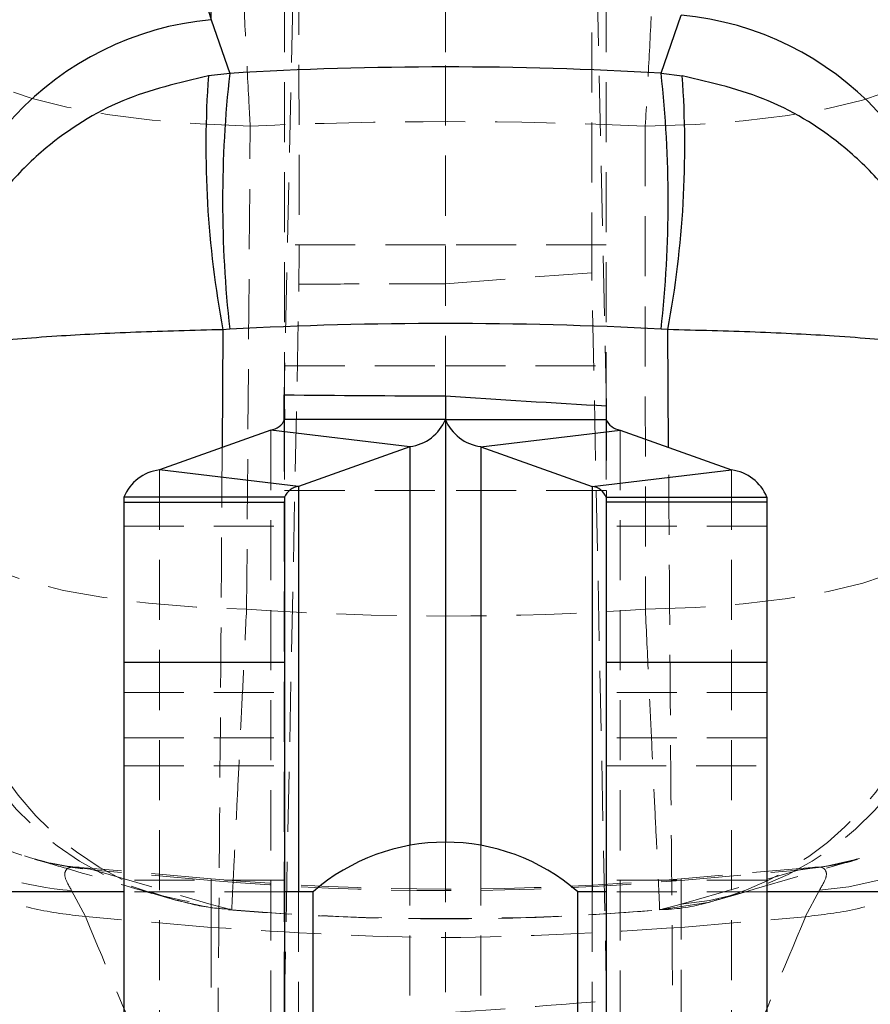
# Model space of a CAD drawing. Header units: millimetres. Extents: x 40 to 407, y 11 to 284.
# Tile 15 of 22: x 280 to 298, y 242 to 262. Entities that reach past the tile are written whole.
import ezdxf

# ---------------------------------------------------------------- set-up
doc = ezdxf.new("R2010")
doc.units = ezdxf.units.MM
doc.linetypes.add('HIDDEN', pattern=[1.905, 1.27, -0.635])

msp = doc.modelspace()

# ---------------------------------------------------------------- linework, layer by layer
at = {"color": 7, "linetype": 'Continuous', "lineweight": 25}
for p, q in [((283.83703, 262.33099), (283.83703, 273.00348)), ((280.8403, 272.04961), (283.83703, 262.33099)), ((283.83703, 262.33099), (284.22693, 261.19516)), ((293.35159, 261.19705), (293.7732, 262.42978)), ((284.22693, 261.19516), (283.77727, 261.14112)), ((293.35159, 261.19705), (293.79911, 261.14359)), ((284.22693, 255.78509), (284.08506, 255.77329)), ((293.49277, 255.77507), (293.35159, 255.78674)), ((285.38004, 253.83519), (285.38004, 254.39564)), ((288.78928, 254.37527), (288.78928, 253.87675)), ((292.18928, 254.16251), (292.18928, 253.87675)), ((292.19853, 253.83517), (292.19853, 254.16198)), ((285.38928, 254.09225), (285.38928, 253.87675)), ((288.78928, 253.87675), (285.38928, 253.87675)), ((288.78928, 253.87675), (288.78928, 244.93165)), ((288.78928, 253.87675), (292.18928, 253.87675)), ((285.09453, 253.64979), (282.73954, 252.80818)), ((288.03902, 253.29903), (285.09453, 253.64979)), ((289.53954, 253.29903), (292.48402, 253.64979)), ((292.48402, 253.64979), (294.83902, 252.80818)), ((288.03902, 253.29903), (285.68402, 252.45742)), ((289.53954, 253.29903), (291.89453, 252.45742)), ((285.68402, 252.45742), (282.73954, 252.80818)), ((291.89453, 252.45742), (294.83902, 252.80818)), ((285.38928, 252.23046), (281.98928, 252.23046)), ((281.98928, 252.23046), (281.98928, 252.12443)), ((285.38928, 252.23046), (285.38928, 252.12443)), ((292.18928, 252.23046), (295.58928, 252.23046)), ((292.18928, 252.23046), (292.18928, 252.12443)), ((295.58928, 252.23046), (295.58928, 252.12443)), ((281.98928, 252.12443), (285.38928, 252.12443)), ((281.98928, 252.12443), (281.98928, 248.73165)), ((285.38928, 252.12443), (285.38928, 248.73165)), ((295.58928, 252.12443), (292.18928, 252.12443)), ((292.18928, 252.12443), (292.18928, 248.73165)), ((295.58928, 252.12443), (295.58928, 248.73165)), ((285.38928, 248.73165), (281.98928, 248.73165)), ((281.98928, 248.73165), (281.98928, 236.35081)), ((285.38928, 248.73165), (285.38928, 236.35081)), ((295.58928, 248.73165), (292.18928, 248.73165)), ((292.18928, 248.73165), (292.18928, 236.35081)), ((295.58928, 248.73165), (295.58928, 236.35081)), ((281.98928, 243.88165), (278.39315, 243.88165)), ((285.98928, 243.88165), (285.38928, 243.88165)), ((285.98928, 243.88068), (285.98928, 243.88165)), ((285.98928, 231.18165), (285.98928, 243.88068)), ((292.18928, 243.88165), (291.58928, 243.88165)), ((291.58928, 243.88068), (291.58928, 243.88165)), ((291.58928, 231.18165), (291.58928, 243.88068)), ((299.18541, 243.88165), (295.58928, 243.88165))]:
    msp.add_line(p, q, dxfattribs=at)
at = {"color": 7, "linetype": 'HIDDEN', "lineweight": 18}
for p, q in [((285.64713, 266.50278), (285.38004, 254.39564)), ((292.19853, 254.16198), (291.92921, 266.38876)), ((285.38928, 264.82087), (285.38928, 254.09225)), ((288.78928, 264.82087), (288.78928, 261.42028)), ((292.18928, 264.82087), (292.18928, 254.16251)), ((288.78928, 254.37527), (288.78928, 261.42028)), ((288.78928, 257.56683), (285.38928, 257.56683)), ((292.18928, 257.56683), (288.78928, 257.56683)), ((288.78928, 256.746), (291.88528, 256.97963)), ((292.19853, 241.57559), (291.88528, 256.97963)), ((285.38004, 241.34272), (285.69267, 256.73781)), ((285.38928, 255.00683), (288.78928, 255.00683)), ((288.78928, 255.00683), (292.18928, 255.00683)), ((285.38004, 241.34272), (285.38004, 253.83519)), ((285.38928, 253.87675), (285.38928, 252.23046)), ((292.18928, 253.87675), (292.18928, 252.23046)), ((292.19853, 241.57559), (292.19853, 253.83517)), ((285.09453, 253.64979), (285.09453, 241.20349)), ((292.48402, 253.64979), (292.48402, 241.20349)), ((282.73954, 252.80818), (282.73954, 240.36188)), ((294.83902, 252.80818), (294.83902, 240.36188)), ((285.38928, 252.37457), (288.78928, 252.37457)), ((292.18928, 252.37457), (288.78928, 252.37457)), ((281.98928, 251.61581), (285.38928, 251.61581)), ((295.58928, 251.61581), (292.18928, 251.61581)), ((281.98928, 248.09722), (285.38928, 248.09722)), ((295.58928, 248.09722), (292.18928, 248.09722)), ((281.98928, 247.13773), (285.38928, 247.13773)), ((295.58928, 247.13773), (292.18928, 247.13773)), ((281.98928, 246.55), (285.38928, 246.55)), ((292.18928, 246.55), (295.58928, 246.55)), ((288.03902, 244.86503), (288.03902, 240.85273)), ((288.78928, 244.93165), (288.78928, 241.43045)), ((289.53954, 244.86503), (289.53954, 240.85273)), ((281.04875, 244.39067), (281.06172, 244.38908)), ((281.06172, 244.38908), (281.27386, 244.36307)), ((283.83703, 244.157), (281.06265, 244.39972)), ((281.27386, 244.36307), (281.36073, 244.34168)), ((283.83703, 244.12518), (281.36073, 244.34168)), ((281.36073, 244.34168), (283.83703, 243.61694)), ((296.54868, 244.39982), (293.7732, 244.157)), ((293.7732, 244.12518), (296.25376, 244.34205)), ((293.7732, 243.61939), (296.25376, 244.34205)), ((296.25376, 244.34205), (296.30328, 244.35467)), ((296.30328, 244.35467), (296.54941, 244.39144)), ((296.54941, 244.39144), (296.56359, 244.39356)), ((285.38928, 244.13165), (281.98928, 244.13165)), ((283.83703, 243.13068), (283.83703, 244.15614)), ((283.83703, 243.61694), (283.83703, 244.12518)), ((295.58928, 244.13165), (292.18928, 244.13165)), ((293.7732, 243.13068), (293.7732, 244.15614)), ((293.7732, 244.12518), (293.7732, 243.61939)), ((281.17893, 243.35844), (280.88479, 243.90896)), ((296.70063, 243.91556), (296.40091, 243.35583)), ((285.38928, 243.88165), (281.98928, 243.88165)), ((282.57988, 243.85351), (283.01203, 243.72626)), ((285.68402, 243.88165), (285.68402, 240.01112)), ((291.89453, 243.88165), (291.89453, 240.01112)), ((295.58928, 243.88165), (292.18928, 243.88165)), ((294.57547, 243.7226), (295.02369, 243.85036)), ((294.57687, 243.72118), (294.66056, 243.74553)), ((283.83703, 243.61694), (284.27439, 243.50092)), ((293.3195, 243.49959), (293.7732, 243.61939)), ((281.17412, 243.35881), (281.17893, 243.35844)), ((283.83703, 243.13068), (281.17893, 243.35844)), ((293.7732, 243.13068), (296.40091, 243.35583)), ((296.40091, 243.35583), (296.40571, 243.3562)), ((283.83703, 243.13068), (283.83703, 237.09501)), ((293.7732, 237.15554), (293.7732, 243.13068))]:
    msp.add_line(p, q, dxfattribs=at)
at = {"color": 8, "linetype": 'Continuous', "lineweight": 25}
for p, q in [((284.08506, 255.77329), (284.06863, 253.28316)), ((293.50944, 253.28333), (293.49277, 255.77507)), ((288.03902, 253.29903), (288.03902, 244.86503)), ((289.53954, 253.29903), (289.53954, 244.86503)), ((285.68402, 252.45742), (285.68402, 243.88165)), ((291.89453, 252.45742), (291.89453, 243.88165))]:
    msp.add_line(p, q, dxfattribs=at)
at = {"color": 7, "linetype": 'HIDDEN', "lineweight": 18, "flags": 128}
for points in [[(284.66154, 260.08031), (283.60274, 260.1247), (282.58561, 260.20783), (281.63784, 260.32744), (280.78522, 260.48027), (280.05097, 260.66216), (279.45507, 260.86816), (279.01374, 261.09266), (278.739, 261.32956)], [(293.01652, 260.07719), (294.07191, 260.11508), (295.08576, 260.19164), (296.03065, 260.3048), (296.88103, 260.4515), (297.61388, 260.62777), (298.2094, 260.82884), (298.65146, 261.04928), (298.92811, 261.28312)], [(284.58375, 249.85962), (284.62237, 254.92655), (284.66154, 260.08031)], [(293.01652, 260.07719), (293.01778, 254.92693), (293.01903, 249.85912)], [(278.67132, 251.10737), (278.94652, 250.87094), (279.38764, 250.64688), (279.98272, 250.44127), (280.71562, 250.25968), (281.56646, 250.10704), (282.51218, 249.98749), (283.52711, 249.90426), (284.58375, 249.85962)], [(293.01903, 249.85912), (294.07411, 249.897), (295.08769, 249.97354), (296.03236, 250.08665), (296.88257, 250.23329), (297.61535, 250.40949), (298.21089, 250.61048), (298.65307, 250.83084), (298.92996, 251.06459)], [(295.02369, 243.84955), (295.32205, 243.93646), (297.50465, 244.57233)], [(293.3195, 243.49959), (294.34135, 243.65931), (294.57687, 243.72118)]]:
    msp.add_lwpolyline(points, dxfattribs=at)
at = {"color": 7, "linetype": 'Continuous', "lineweight": 25}
for centre, radius, start, end in [((284.43571, 255.84687), 6.51171, 95.275237, 178.437783), ((293.16707, 255.93849), 6.51953, 1.650757, 84.665463), ((308.44471, 258.49013), 24.36839, 173.626704, 186.373296), ((268.96596, 258.49189), 24.53521, 353.669931, 6.330069), ((304.63354, 259.64428), 20.90992, 175.894961, 190.66853), ((272.8079, 259.64839), 21.04439, 349.393981, 4.074297), ((285.04787, 254.01526), 0.36843, 277.276319, 337.918422), ((287.92024, 254.22931), 0.93783, 277.276319, 337.918422), ((289.65832, 254.22931), 0.93783, 202.081578, 262.723681), ((292.53069, 254.01526), 0.36843, 202.081578, 262.723681), ((282.85832, 251.8779), 0.93783, 97.276319, 157.918422), ((294.72024, 251.8779), 0.93783, 22.081578, 82.723681), ((285.73069, 252.09195), 0.36843, 97.276319, 157.918422), ((291.84787, 252.09195), 0.36843, 22.081578, 82.723681), ((288.78928, 240.67331), 4.25833, 48.88791, 131.11209)]:
    msp.add_arc(centre, radius, start, end, dxfattribs=at)
at = {"color": 7, "linetype": 'HIDDEN', "lineweight": 18}
for centre, radius, start, end in [((295.70293, 250.69585), 6.37762, 274.954726, 358.680167), ((296.26617, 250.24015), 6.33949, 273.929665, 0.727128), ((284.38451, 249.96908), 6.37569, 180.923649, 265.073888), ((284.77341, 249.85836), 6.37699, 180.945103, 265.511826), ((293.22238, 249.9731), 6.37754, 274.954725, 358.669129), ((292.79977, 249.86733), 6.39835, 286.907257, 358.582944), ((281.8839, 250.65124), 6.33121, 199.859625, 265.260079), ((281.80719, 250.67614), 6.33555, 205.875684, 265.171052), ((295.77818, 250.65424), 6.32142, 274.764861, 329.324409), ((281.35222, 250.32264), 6.43069, 239.359806, 265.831606), ((288.80511, 300.94249), 57.0024, 265, 275), ((288.80511, 300.94868), 57.04027, 265.003328, 274.996672), ((284.19959, 243.35109), 6.26657, 179.771373, 266.683192), ((293.41458, 243.40796), 6.2627, 273.28271, 0.293211)]:
    msp.add_arc(centre, radius, start, end, dxfattribs=at)
at = {"color": 7, "linetype": 'Continuous', "lineweight": 25}
for centre, major_axis, ratio, start_param, end_param in [((288.80511, 219.03382), (57.0024, 0), 0.74203858, 1.49095213, 1.65119858), ((288.80511, 219.03382), (57.0024, 0), 0.64682159, 1.49095213, 1.65119858), ((288.80511, 265.64977), (57.0024, 0), 0.19778998, 4.65226622, 4.71211119), ((288.80511, 265.64869), (56.9968, -4.05798), 0.1968311, 4.72612396, 4.78596807)]:
    msp.add_ellipse(centre, major_axis=major_axis, ratio=ratio, start_param=start_param, end_param=end_param, dxfattribs=at)
at = {"color": 7, "linetype": 'HIDDEN', "lineweight": 18}
for centre, major_axis, ratio, start_param, end_param in [((288.80511, 224.56423), (57.0024, 0), 0.62471545, 1.49684765, 1.64355171), ((288.80511, 301.747), (57.0024, 0), 0.91277287, 4.63826532, 4.78638171), ((288.80511, 301.747), (0, 58.43093), 0.97555177, 3.06202567, 3.22087214), ((288.80511, 253.56968), (56.9957, 4.08772), 0.21381886, 4.69677734, 4.75662146)]:
    msp.add_ellipse(centre, major_axis=major_axis, ratio=ratio, start_param=start_param, end_param=end_param, dxfattribs=at)
for points, knots in [([(284.66154, 260.08031), (284.65213, 260.25056), (284.61834, 260.8619), (284.56177, 261.95266), (284.49603, 263.30972), (284.43635, 264.63302), (284.38249, 265.92472), (284.33816, 267.11483), (284.30573, 268.16183), (284.28815, 268.99545), (284.28459, 269.65031), (284.29675, 269.89236), (284.30292, 270.01517)], [0, 0, 0, 0, 0.03975096, 0.14274098, 0.2486295, 0.34976865, 0.45364797, 0.56970429, 0.67510086, 0.78359439, 0.8901999, 1, 1, 1, 1]), ([(293.39432, 270.0096), (293.39482, 270.00326), (293.40341, 269.89503), (293.41263, 269.58808), (293.40807, 268.91438), (293.38636, 268.02362), (293.34707, 266.86116), (293.293, 265.53249), (293.22862, 264.11162), (293.16358, 262.77902), (293.09283, 261.41622), (293.04196, 260.52354), (293.01652, 260.07719)], [0, 0, 0, 0, 0.00691293, 0.11796437, 0.22901485, 0.33892134, 0.44882652, 0.58759485, 0.69033405, 0.79307294, 0.89653627, 1, 1, 1, 1]), ([(285.67277, 265.18835), (285.67453, 265.07495), (285.6781, 264.84487), (285.68277, 264.22688), (285.68682, 263.42027), (285.69003, 262.44199), (285.69237, 261.30766), (285.69374, 260.06825), (285.6941, 258.73739), (285.6936, 257.61637), (285.69289, 256.9459), (285.69267, 256.73781)], [0, 0, 0, 0, 0.11656956, 0.23651945, 0.35308907, 0.4730396, 0.58960185, 0.70954513, 0.82609484, 0.94602507, 1, 1, 1, 1]), ([(291.88528, 256.97963), (291.88491, 257.43659), (291.88416, 258.3505), (291.8843, 259.69192), (291.88539, 260.9613), (291.88746, 262.12695), (291.89045, 263.15039), (291.89426, 264.0096), (291.89881, 264.67034), (291.90268, 265.01862), (291.90498, 265.14496), (291.90546, 265.17166)], [0, 0, 0, 0, 0.12094366, 0.24188734, 0.36283071, 0.48377412, 0.6047232, 0.72567231, 0.84662873, 0.96758516, 1, 1, 1, 1]), ([(285.69267, 256.73781), (286.11672, 256.73885), (287.14894, 256.74136), (288.18113, 256.74428), (288.78928, 256.746)], [0, 0, 0, 0, 0.41081841, 1, 1, 1, 1]), ([(284.06863, 253.28316), (284.05728, 251.48703), (284.02931, 247.06099), (283.99214, 242.63518), (283.97005, 240.00541)], [0, 0, 0, 0, 0.40580944, 1, 1, 1, 1]), ([(293.60958, 240.00257), (293.5871, 242.63303), (293.54928, 247.05984), (293.52094, 251.48689), (293.50944, 253.28333)], [0, 0, 0, 0, 0.59421069, 1, 1, 1, 1]), ([(284.27439, 243.50092), (284.27331, 243.50342), (284.27095, 243.50889), (284.28396, 243.79146), (284.31244, 244.36116), (284.35519, 245.20627), (284.40771, 246.26108), (284.46127, 247.34873), (284.52001, 248.55427), (284.56251, 249.4245), (284.58375, 249.85962)], [0, 0, 0, 0, 0.10631006, 0.23353721, 0.36076298, 0.52336077, 0.64234918, 0.76133707, 0.88066841, 1, 1, 1, 1]), ([(293.01903, 249.85912), (293.04185, 249.37486), (293.08486, 248.46211), (293.14322, 247.22358), (293.19676, 246.10017), (293.24332, 245.13875), (293.28104, 244.37138), (293.30696, 243.84316), (293.32214, 243.51906), (293.32039, 243.50614), (293.3195, 243.49959)], [0, 0, 0, 0, 0.13284467, 0.25039589, 0.37117258, 0.50631717, 0.6271065, 0.75139086, 0.87387864, 1, 1, 1, 1]), ([(275.77342, 247.19405), (275.8365, 247.03146), (276.02834, 246.537), (276.53115, 245.79731), (277.24805, 245.00055), (278.10415, 244.34271), (279.05928, 243.83623), (280.09162, 243.48663), (280.81329, 243.40141), (281.17412, 243.35881)], [0, 0, 0, 0, 0.07549181, 0.229577, 0.38366219, 0.53774663, 0.69183106, 0.84591553, 1, 1, 1, 1]), ([(296.40571, 243.3562), (296.76149, 243.39764), (297.48338, 243.48172), (298.51087, 243.83016), (299.47203, 244.33628), (300.32387, 244.99164), (301.0468, 245.78982), (301.54948, 246.53095), (301.74467, 247.03054), (301.80847, 247.19385)], [0, 0, 0, 0, 0.15182078, 0.30804439, 0.45986516, 0.61608871, 0.76791024, 0.92413453, 1, 1, 1, 1]), ([(280.10165, 244.57435), (280.32349, 244.50939), (281.14832, 244.26787), (281.97623, 244.02578), (282.58147, 243.84881)], [0, 0, 0, 0, 0.2689541, 1, 1, 1, 1]), ([(280.31053, 244.52001), (280.2592, 244.53119), (280.1864, 244.54704), (280.12593, 244.56973), (280.1081, 244.57643)], [0, 0, 0, 0, 0.70510631, 1, 1, 1, 1]), ([(297.38933, 244.53494), (297.35598, 244.52568), (297.27104, 244.5021), (297.00328, 244.45072), (296.75272, 244.40556), (296.57609, 244.39719), (296.56339, 244.39659)], [0, 0, 0, 0, 0.23987254, 0.61088728, 0.97202687, 1, 1, 1, 1]), ([(297.50498, 244.57287), (297.47889, 244.56476), (297.44151, 244.55314), (297.40057, 244.54432), (297.3882, 244.54166)], [0, 0, 0, 0, 0.69793679, 1, 1, 1, 1]), ([(281.04932, 244.39998), (281.03714, 244.40057), (280.87165, 244.40849), (280.63643, 244.44936), (280.39571, 244.49351), (280.3193, 244.5136), (280.29536, 244.5199)], [0, 0, 0, 0, 0.03081342, 0.41861613, 0.81783194, 1, 1, 1, 1]), ([(280.88479, 243.90896), (280.83007, 244.00421), (280.72024, 244.1954), (280.74884, 244.35196), (280.85229, 244.4201), (281.0093, 244.39658), (281.04875, 244.39067)], [0, 0, 0, 0, 0.29538099, 0.59294364, 0.89773916, 1, 1, 1, 1]), ([(296.56359, 244.39356), (296.58904, 244.39783), (296.73096, 244.42161), (296.83288, 244.362), (296.87247, 244.2128), (296.75806, 244.01491), (296.70063, 243.91556)], [0, 0, 0, 0, 0.06667279, 0.37176088, 0.68460435, 1, 1, 1, 1]), ([(282.99839, 243.73597), (283.25758, 243.66397), (283.67619, 243.54769), (284.10922, 243.52178), (284.27413, 243.51192)], [0, 0, 0, 0, 0.61916013, 1, 1, 1, 1]), ([(293.31976, 243.50567), (293.38303, 243.5073), (293.76093, 243.51704), (294.2154, 243.60424), (294.58656, 243.73234), (294.66039, 243.75782)], [0, 0, 0, 0, 0.13874702, 0.82869674, 1, 1, 1, 1]), ([(284.20076, 243.50147), (284.68313, 243.46515), (286.0331, 243.36353), (288.25872, 243.29526), (290.8448, 243.32259), (292.55282, 243.44157), (293.39306, 243.50011)], [0, 0, 0, 0, 0.157809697, 0.441640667, 0.72532186, 1, 1, 1, 1]), ([(283.83703, 237.09501), (283.41268, 238.08098), (282.51374, 240.16969), (281.637, 242.25687), (281.17412, 243.35881)], [0, 0, 0, 0, 0.47204726, 1, 1, 1, 1]), ([(296.40571, 243.3562), (295.93633, 242.23716), (295.06967, 240.17102), (294.1807, 238.10335), (293.7732, 237.15554)], [0, 0, 0, 0, 0.54160656, 1, 1, 1, 1]), ([(278.0647, 243.06227), (278.06512, 243.05995), (278.11149, 242.80223), (278.32846, 242.30192), (278.9484, 241.65364), (279.74684, 241.12437), (280.76665, 240.64922), (282.16758, 240.21309), (283.35191, 240.07663), (283.97005, 240.00541)], [0, 0, 0, 0, 0.00160531, 0.17840828, 0.34605961, 0.47915384, 0.61221746, 0.79760505, 1, 1, 1, 1]), ([(299.51818, 243.06043), (299.51777, 243.05811), (299.47135, 242.79989), (299.25381, 242.29863), (298.63229, 241.64965), (297.83275, 241.1204), (296.8127, 240.64566), (295.41172, 240.20993), (294.22759, 240.07368), (293.60958, 240.00257)], [0, 0, 0, 0, 0.00160466, 0.17868704, 0.34656836, 0.47953775, 0.6124766, 0.79774832, 1, 1, 1, 1])]:
    msp.add_open_spline(points, degree=3, knots=knots, dxfattribs=at)
at = {"color": 7, "linetype": 'Continuous', "lineweight": 25}
for points, knots in [([(283.77727, 261.14112), (283.1586, 260.99677), (281.90305, 260.70381), (280.49756, 259.80716), (279.51593, 258.84945), (278.81841, 257.86893), (278.30194, 256.68279), (278.15231, 255.78227), (278.1367, 255.3209), (278.13655, 255.3166)], [0, 0, 0, 0, 0.202937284, 0.411846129, 0.537832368, 0.667923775, 0.829017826, 0.998407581, 1, 1, 1, 1]), ([(299.44522, 255.31913), (299.44508, 255.32342), (299.42948, 255.78476), (299.27974, 256.68512), (298.7661, 257.86618), (298.0688, 258.84628), (297.09006, 259.80621), (295.67714, 260.70656), (294.41964, 260.99919), (293.79911, 261.14359)], [0, 0, 0, 0, 0.00159153, 0.17088006, 0.33187837, 0.45985132, 0.58779964, 0.79659492, 1, 1, 1, 1]), ([(284.08506, 255.77329), (283.45903, 255.75721), (282.18855, 255.72456), (280.73598, 255.64889), (279.70376, 255.57327), (278.95428, 255.49891), (278.37477, 255.41221), (278.17716, 255.34879), (278.13693, 255.3169), (278.13655, 255.3166)], [0, 0, 0, 0, 0.20293707, 0.41184555, 0.53783135, 0.66792253, 0.82901683, 0.99840758, 1, 1, 1, 1]), ([(299.44522, 255.31913), (299.44485, 255.31942), (299.40475, 255.3513), (299.20741, 255.41467), (298.63332, 255.5005), (297.88743, 255.57479), (296.85801, 255.65043), (295.39312, 255.72655), (294.12067, 255.75904), (293.49277, 255.77507)], [0, 0, 0, 0, 0.0015915, 0.17087858, 0.33187473, 0.45781511, 0.58780666, 0.79659845, 1, 1, 1, 1])]:
    msp.add_open_spline(points, degree=3, knots=knots, dxfattribs=at)
at = {"color": 7, "linetype": 'HIDDEN', "lineweight": 18}
msp.add_open_spline([(293.7732, 243.13068), (292.11717, 243.02446), (288.80511, 242.81202), (285.49306, 243.02446), (283.83703, 243.13068)], degree=3, dxfattribs=at)

doc.saveas('drawing.dxf')
